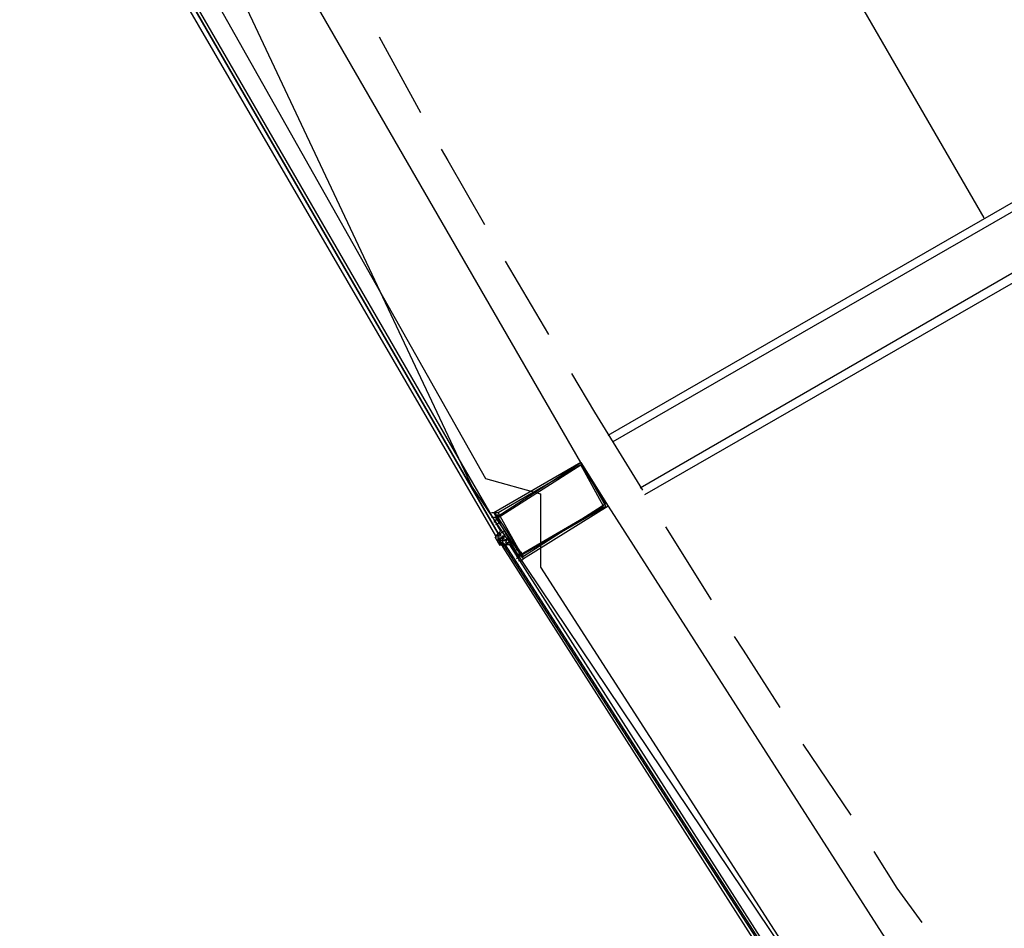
# Model space of a CAD drawing. Header units: feet. Extents: x -79 to 198, y -22 to 181.
# Tile 37 of 203: x 20.36 to 26.09, y 26.3 to 31.6. Entities that reach past the tile are written whole.
import ezdxf

# ---------------------------------------------------------------- set-up
doc = ezdxf.new("R2010")
doc.units = ezdxf.units.FT
doc.layers.add('A-AREA-UNIDAD', color=30, linetype='CONTINUOUS')
doc.layers.add('A-LINEA', color=7, linetype='CONTINUOUS')

msp = doc.modelspace()

# ---------------------------------------------------------------- linework, layer by layer
at = {"layer": 'A-AREA-UNIDAD'}
msp.add_lwpolyline([(53.92, 43.8756), (33.728, 48.64), (33.728, 47.6089), (33.36, 45.8133), (30.96, 44.32), (31.552, 43.68), (32.448, 43.2889), (32.448, 42.1689), (32.08, 40.64), (26.432, 37.3689), (26.88, 36.1244), (26.8, 35.0044), (25.76, 35.0044), (23.872, 35.4844), (21.28, 33.9556), (21.2, 33.6), (21.52, 33.4756), (21.408, 31.8756), (23.072, 28.9244), (23.392, 28.8356), (23.392, 28.4089), (25.28, 25.4756)], dxfattribs=at)
at = {"layer": 'A-LINEA'}
for p, q in [((17.1689, 41.2494), (22.9956, 28.8755)), ((23.7867, 29.1778), (33, 34.4844)), ((33.04, 34.4578), (23.8133, 29.1378)), ((23.6267, 29.0178), (21.7733, 32.2311)), ((24.9733, 32.1778), (25.9733, 30.4444)), ((22.4533, 31.4978), (22.6933, 31.0578)), ((23.9733, 28.8711), (28.1467, 31.2844)), ((24, 28.8311), (28.12, 31.2044)), ((23.1867, 30.1911), (23.44, 29.7644)), ((22.9956, 28.8755), (26.704, 23.3541)), ((23.7867, 28.7644), (25.7867, 25.6444)), ((23.1067, 28.6978), (23.1067, 28.6978)), ((23.12, 28.6978), (23.12, 28.6978)), ((23.1333, 28.6711), (23.1333, 28.6711)), ((23.16, 28.6044), (23.1733, 28.6178)), ((23.1733, 28.6178), (23.1733, 28.6178)), ((23.1733, 28.6178), (23.1733, 28.6044)), ((24.12, 28.6444), (24.3867, 28.2178)), ((23.1585, 28.5336), (23.1295, 28.5838)), ((23.1333, 28.5911), (23.1333, 28.5911)), ((23.1333, 28.5911), (23.1333, 28.5911)), ((23.1333, 28.5911), (23.1333, 28.5778)), ((23.1333, 28.5911), (23.1333, 28.5911)), ((23.1333, 28.5911), (23.1333, 28.5911)), ((23.1333, 28.5911), (23.1333, 28.5911)), ((23.1333, 28.5911), (23.1333, 28.5911)), ((23.1333, 28.5911), (23.1333, 28.5911)), ((23.1333, 28.5911), (23.1333, 28.5911)), ((23.1333, 28.5911), (23.1333, 28.5911)), ((23.1333, 28.5911), (23.1333, 28.5778)), ((23.1333, 28.5778), (23.1333, 28.5911)), ((23.1333, 28.5911), (23.1333, 28.5911)), ((23.1467, 28.5911), (23.1333, 28.5911)), ((23.1333, 28.5911), (23.1333, 28.5911)), ((23.1467, 28.5911), (23.1333, 28.5911)), ((23.1333, 28.5778), (23.1333, 28.5778)), ((23.1333, 28.5778), (23.1333, 28.5778)), ((23.1333, 28.5778), (23.1333, 28.5778)), ((23.1333, 28.5778), (23.1333, 28.5778)), ((23.1467, 28.6044), (23.1467, 28.6044)), ((23.16, 28.6044), (23.1467, 28.6044)), ((23.1467, 28.6044), (23.1467, 28.6044)), ((23.1467, 28.6044), (23.1467, 28.6044)), ((23.1467, 28.6044), (23.1467, 28.6044)), ((23.1467, 28.6044), (23.1467, 28.6044)), ((23.1467, 28.6044), (23.1467, 28.6044)), ((23.1467, 28.6044), (23.1467, 28.6044)), ((23.1467, 28.5911), (23.16, 28.6044)), ((23.1467, 28.6044), (23.1467, 28.6044)), ((23.1467, 28.5911), (23.1467, 28.6044)), ((23.1467, 28.6044), (23.1467, 28.6044)), ((23.1467, 28.6044), (23.1467, 28.6044)), ((23.1467, 28.5911), (23.1467, 28.5911)), ((23.1467, 28.5911), (23.1467, 28.5911)), ((23.1467, 28.5911), (23.16, 28.5911)), ((23.1467, 28.5911), (23.1467, 28.5911)), ((23.1467, 28.5911), (23.1467, 28.5911)), ((23.1467, 28.5911), (23.1467, 28.5911)), ((23.1467, 28.5911), (23.1467, 28.5911)), ((23.1467, 28.5911), (23.1467, 28.5911)), ((23.1467, 28.5911), (23.1467, 28.5911)), ((23.1467, 28.5911), (23.1467, 28.5911)), ((23.1467, 28.5911), (23.1467, 28.5911)), ((23.1467, 28.5911), (23.1467, 28.5911)), ((23.1467, 28.5911), (23.1467, 28.5911)), ((23.1467, 28.5911), (23.1467, 28.5911)), ((23.1467, 28.5911), (23.1467, 28.5911)), ((23.1467, 28.5911), (23.1467, 28.5911)), ((23.1467, 28.5911), (23.1467, 28.5911)), ((23.1467, 28.5911), (23.1467, 28.5911)), ((23.1467, 28.5911), (23.1467, 28.5911)), ((23.1467, 28.5911), (23.1467, 28.5911)), ((23.1467, 28.5911), (23.1467, 28.5911)), ((23.1467, 28.5911), (23.1467, 28.5911)), ((23.1467, 28.5911), (23.1467, 28.5911)), ((23.1467, 28.5911), (23.1467, 28.5911)), ((23.1467, 28.5911), (23.1467, 28.5911)), ((23.1467, 28.5911), (23.1467, 28.5911)), ((23.1467, 28.5911), (23.1467, 28.5911)), ((23.1467, 28.5911), (23.1467, 28.5911)), ((23.1467, 28.5778), (23.1467, 28.5911)), ((23.1467, 28.5778), (23.1467, 28.5911)), ((23.1467, 28.5911), (23.1467, 28.5911)), ((23.1467, 28.5911), (23.1467, 28.5911)), ((23.1467, 28.5911), (23.1467, 28.5911)), ((23.1467, 28.5911), (23.1467, 28.5911)), ((23.1467, 28.5911), (23.1467, 28.5911)), ((23.1467, 28.5778), (23.1467, 28.5778)), ((23.1467, 28.5778), (23.1467, 28.5778)), ((23.1467, 28.5778), (23.1467, 28.5778)), ((23.1467, 28.5778), (23.1467, 28.5778)), ((23.1467, 28.5778), (23.1467, 28.5778)), ((23.1467, 28.5778), (23.1467, 28.5778)), ((23.1467, 28.5778), (23.1467, 28.5778)), ((23.1467, 28.5778), (23.1467, 28.5778)), ((23.1467, 28.5778), (23.1467, 28.5778)), ((23.1467, 28.5778), (23.1467, 28.5778)), ((23.1467, 28.5778), (23.1467, 28.5778)), ((23.1467, 28.5778), (23.1467, 28.5778)), ((23.1467, 28.5778), (23.1467, 28.5778)), ((23.1467, 28.5778), (23.1467, 28.5644)), ((23.1467, 28.5778), (23.1467, 28.5644)), ((23.1467, 28.5778), (23.1467, 28.5644)), ((23.1467, 28.5778), (23.1467, 28.5644)), ((23.1467, 28.5778), (23.1467, 28.5778)), ((23.1467, 28.5778), (23.1467, 28.5778)), ((23.1467, 28.5778), (23.1467, 28.5778)), ((23.1467, 28.5778), (23.1467, 28.5778)), ((23.1467, 28.5778), (23.1467, 28.5778)), ((23.1467, 28.5778), (23.1467, 28.5778)), ((23.1467, 28.5778), (23.1467, 28.5778)), ((23.1467, 28.5778), (23.1467, 28.5778)), ((23.1467, 28.5778), (23.1467, 28.5778)), ((23.1467, 28.5778), (23.1467, 28.5778)), ((23.1467, 28.5778), (23.1467, 28.5778)), ((23.1467, 28.5778), (23.1467, 28.5778)), ((23.1467, 28.5778), (23.1467, 28.5778)), ((23.1467, 28.5778), (23.1467, 28.5778)), ((23.1467, 28.5778), (23.1467, 28.5778)), ((23.1467, 28.5778), (23.1467, 28.5778)), ((23.16, 28.5778), (23.1467, 28.5778)), ((23.1467, 28.5644), (23.1467, 28.5778)), ((23.1467, 28.5778), (23.1467, 28.5778)), ((23.1467, 28.5778), (23.1467, 28.5778)), ((23.1467, 28.5644), (23.1467, 28.5644)), ((23.1467, 28.5644), (23.1467, 28.5644)), ((23.16, 28.5644), (23.1467, 28.5644)), ((23.1467, 28.5644), (23.1467, 28.5644)), ((23.1467, 28.5644), (23.1467, 28.5644)), ((23.16, 28.5644), (23.1467, 28.5644)), ((23.1467, 28.5644), (23.1467, 28.5644)), ((23.1467, 28.5644), (23.1467, 28.5644)), ((23.1467, 28.5511), (23.1467, 28.5644)), ((23.1467, 28.5644), (23.1467, 28.5644)), ((23.16, 28.5644), (23.1467, 28.5644)), ((23.1467, 28.5644), (23.1467, 28.5644)), ((23.1467, 28.5644), (23.1467, 28.5644)), ((23.16, 28.5644), (23.1467, 28.5644)), ((23.1467, 28.5644), (23.1467, 28.5644)), ((23.1467, 28.5644), (23.1467, 28.5644)), ((23.16, 28.5644), (23.1467, 28.5644)), ((23.16, 28.5644), (23.1467, 28.5644)), ((23.1467, 28.5644), (23.1467, 28.5644)), ((23.1467, 28.5644), (23.1467, 28.5644)), ((23.1467, 28.5644), (23.1467, 28.5644)), ((23.1467, 28.5644), (23.1467, 28.5644)), ((23.1467, 28.5644), (23.1467, 28.5644)), ((23.1467, 28.5644), (23.1467, 28.5644)), ((23.1467, 28.5644), (23.1467, 28.5644)), ((23.1467, 28.5644), (23.1467, 28.5644)), ((23.1467, 28.5644), (23.1467, 28.5644)), ((23.1467, 28.5644), (23.1467, 28.5644)), ((23.1467, 28.5644), (23.1467, 28.5644)), ((23.1467, 28.5644), (23.1467, 28.5644)), ((23.1467, 28.5644), (23.16, 28.5644)), ((23.1467, 28.5644), (23.1467, 28.5644)), ((23.1467, 28.5644), (23.1467, 28.5644)), ((23.1467, 28.5644), (23.1467, 28.5644)), ((23.1844, 28.5107), (23.1532, 28.5596)), ((23.16, 28.6044), (23.16, 28.6044)), ((23.16, 28.6044), (23.16, 28.6044)), ((23.16, 28.6044), (23.16, 28.5911)), ((23.16, 28.6044), (23.16, 28.6044)), ((23.16, 28.6044), (23.16, 28.6044)), ((23.16, 28.6044), (23.16, 28.6044)), ((23.16, 28.6044), (23.16, 28.6044)), ((23.16, 28.6044), (23.16, 28.6044)), ((23.16, 28.6044), (23.16, 28.6044)), ((23.16, 28.6044), (23.16, 28.6044)), ((23.16, 28.6044), (23.16, 28.6044)), ((23.16, 28.6044), (23.16, 28.6044)), ((23.16, 28.6044), (23.16, 28.6044)), ((23.16, 28.6044), (23.16, 28.6044)), ((23.16, 28.6044), (23.16, 28.6044)), ((23.16, 28.5911), (23.16, 28.5911)), ((23.16, 28.5911), (23.16, 28.5911)), ((23.16, 28.5911), (23.16, 28.5911)), ((23.16, 28.5911), (23.16, 28.5911)), ((23.16, 28.5911), (23.16, 28.5911)), ((23.16, 28.5911), (23.16, 28.5911)), ((23.16, 28.5911), (23.16, 28.5911)), ((23.16, 28.5911), (23.16, 28.5911)), ((23.16, 28.5911), (23.16, 28.5911)), ((23.16, 28.5911), (23.16, 28.5911)), ((23.16, 28.5911), (23.16, 28.5911)), ((23.16, 28.5911), (23.16, 28.5911)), ((23.16, 28.5911), (23.16, 28.5911)), ((23.16, 28.5911), (23.16, 28.5911)), ((23.16, 28.5911), (23.16, 28.5911)), ((23.16, 28.5911), (23.16, 28.5911)), ((23.16, 28.5911), (23.16, 28.5911)), ((23.16, 28.5911), (23.16, 28.5911)), ((23.16, 28.5911), (23.16, 28.5911)), ((23.16, 28.5911), (23.16, 28.5911)), ((23.16, 28.5911), (23.16, 28.5911)), ((23.16, 28.5911), (23.16, 28.5911)), ((23.16, 28.5911), (23.16, 28.5911)), ((23.16, 28.5911), (23.16, 28.5911)), ((23.16, 28.5778), (23.16, 28.5778)), ((23.16, 28.5778), (23.16, 28.5778)), ((23.1733, 28.5778), (23.16, 28.5778)), ((23.1733, 28.5778), (23.16, 28.5778)), ((23.16, 28.5778), (23.16, 28.5778)), ((23.16, 28.5778), (23.16, 28.5778)), ((23.16, 28.5778), (23.16, 28.5778)), ((23.16, 28.5778), (23.16, 28.5778)), ((23.16, 28.5778), (23.16, 28.5778)), ((23.16, 28.5778), (23.16, 28.5778)), ((23.16, 28.5778), (23.16, 28.5778)), ((23.16, 28.5778), (23.16, 28.5778)), ((23.16, 28.5778), (23.16, 28.5778)), ((23.16, 28.5778), (23.16, 28.5778)), ((23.16, 28.5778), (23.16, 28.5778)), ((23.16, 28.5778), (23.16, 28.5778)), ((23.16, 28.5778), (23.16, 28.5778)), ((23.16, 28.5778), (23.16, 28.5778)), ((23.16, 28.5778), (23.16, 28.5778)), ((23.16, 28.5778), (23.16, 28.5778)), ((23.16, 28.5778), (23.16, 28.5778)), ((23.16, 28.5778), (23.16, 28.5778)), ((23.16, 28.5778), (23.16, 28.5778)), ((23.16, 28.5778), (23.16, 28.5778)), ((23.16, 28.5778), (23.16, 28.5778)), ((23.16, 28.5778), (23.16, 28.5778)), ((23.16, 28.5778), (23.16, 28.5778)), ((23.16, 28.5778), (23.16, 28.5778)), ((23.16, 28.5778), (23.16, 28.5778)), ((23.16, 28.5778), (23.16, 28.5644)), ((23.16, 28.5778), (23.16, 28.5644)), ((23.16, 28.5778), (23.16, 28.5644)), ((23.16, 28.5778), (23.16, 28.5644)), ((23.16, 28.5778), (23.16, 28.5644)), ((23.16, 28.5778), (23.16, 28.5644)), ((23.16, 28.5778), (23.16, 28.5644)), ((23.16, 28.5778), (23.16, 28.5778)), ((23.16, 28.5778), (23.16, 28.5778)), ((23.16, 28.5778), (23.16, 28.5778)), ((23.16, 28.5778), (23.16, 28.5778)), ((23.16, 28.5778), (23.16, 28.5778)), ((23.16, 28.5778), (23.16, 28.5778)), ((23.16, 28.5778), (23.16, 28.5778)), ((23.16, 28.5644), (23.16, 28.5778)), ((23.16, 28.5778), (23.16, 28.5778)), ((23.16, 28.5778), (23.16, 28.5778)), ((23.16, 28.5778), (23.16, 28.5778)), ((23.16, 28.5778), (23.16, 28.5778)), ((23.16, 28.5644), (23.16, 28.5644)), ((23.1733, 28.5644), (23.16, 28.5644)), ((23.16, 28.5644), (23.16, 28.5644)), ((23.16, 28.5644), (23.16, 28.5644)), ((23.16, 28.5644), (23.16, 28.5644)), ((23.16, 28.5644), (23.16, 28.5644)), ((23.16, 28.5644), (23.16, 28.5644)), ((23.16, 28.5644), (23.16, 28.5644)), ((23.16, 28.5644), (23.16, 28.5644)), ((23.16, 28.5644), (23.16, 28.5644)), ((23.16, 28.5644), (23.16, 28.5644)), ((23.16, 28.5644), (23.16, 28.5644)), ((23.16, 28.5644), (23.16, 28.5644)), ((23.16, 28.5644), (23.16, 28.5644)), ((23.16, 28.5644), (23.16, 28.5644)), ((23.16, 28.5644), (23.1733, 28.5644)), ((23.16, 28.5644), (23.16, 28.5644)), ((23.16, 28.5644), (23.16, 28.5644)), ((23.16, 28.5644), (23.16, 28.5644)), ((23.16, 28.5644), (23.16, 28.5644)), ((23.16, 28.5644), (23.16, 28.5644)), ((23.16, 28.5644), (23.16, 28.5644)), ((23.16, 28.5644), (23.16, 28.5644)), ((23.16, 28.5644), (23.16, 28.5644)), ((23.16, 28.5644), (23.16, 28.5644)), ((23.16, 28.5644), (23.16, 28.5644)), ((23.16, 28.5644), (23.16, 28.5644)), ((23.16, 28.5644), (23.16, 28.5644)), ((23.16, 28.5644), (23.16, 28.5644)), ((23.16, 28.5644), (23.16, 28.5644)), ((23.16, 28.5644), (23.16, 28.5644)), ((23.16, 28.5644), (23.16, 28.5644)), ((23.16, 28.5644), (23.16, 28.5644)), ((23.16, 28.5644), (23.16, 28.5644)), ((23.16, 28.5644), (23.16, 28.5644)), ((23.16, 28.5644), (23.16, 28.5644)), ((23.16, 28.5644), (23.16, 28.5644)), ((23.16, 28.5644), (23.16, 28.5644)), ((23.16, 28.5644), (23.16, 28.5644)), ((23.16, 28.5644), (23.16, 28.5644)), ((23.16, 28.5644), (23.16, 28.5644)), ((23.16, 28.5644), (23.16, 28.5644)), ((23.16, 28.5644), (23.16, 28.5644)), ((23.16, 28.5644), (23.16, 28.5644)), ((23.16, 28.5644), (23.16, 28.5644)), ((23.16, 28.5644), (23.16, 28.5644)), ((23.1733, 28.5644), (23.16, 28.5644)), ((23.1733, 28.5911), (23.1733, 28.5911)), ((23.1733, 28.5911), (23.1733, 28.5911)), ((23.1733, 28.5911), (23.1733, 28.5911)), ((23.1733, 28.5911), (23.1733, 28.5778)), ((23.1733, 28.5778), (23.1733, 28.5778)), ((23.1733, 28.5778), (23.1733, 28.5778)), ((23.1733, 28.5778), (23.1733, 28.5778)), ((23.1733, 28.5778), (23.1733, 28.5778)), ((23.1733, 28.5778), (23.1733, 28.5778)), ((23.1733, 28.5778), (23.1733, 28.5778)), ((23.1733, 28.5778), (23.1733, 28.5778)), ((23.1733, 28.5778), (23.1733, 28.5778)), ((23.1733, 28.5778), (23.1733, 28.5778)), ((23.1733, 28.5778), (23.1733, 28.5778)), ((23.1733, 28.5778), (23.1733, 28.5778)), ((23.1733, 28.5778), (23.1733, 28.5778)), ((23.1733, 28.5778), (23.1733, 28.5778)), ((23.1733, 28.5778), (23.1733, 28.5778)), ((23.1733, 28.5778), (23.1733, 28.5778)), ((23.1733, 28.5644), (23.1733, 28.5778)), ((23.1733, 28.5644), (23.1733, 28.5644)), ((23.1733, 28.5644), (23.1733, 28.5644)), ((23.1733, 28.5644), (23.1733, 28.5644)), ((23.1733, 28.5644), (23.1733, 28.5644)), ((23.1733, 28.5644), (23.1733, 28.5644)), ((23.1733, 28.5644), (23.1733, 28.5644)), ((23.1733, 28.5644), (23.1733, 28.5644)), ((23.1733, 28.5644), (23.1733, 28.5644)), ((23.1733, 28.5644), (23.1733, 28.5644)), ((23.1733, 28.5644), (23.1733, 28.5644)), ((23.1733, 28.5644), (23.1733, 28.5644)), ((23.1733, 28.5644), (23.1733, 28.5644)), ((23.1733, 28.5644), (23.1733, 28.5644)), ((23.1733, 28.5511), (23.1733, 28.5644)), ((23.1733, 28.5511), (23.1733, 28.5644)), ((23.1733, 28.5644), (23.1733, 28.5644)), ((23.1733, 28.5644), (23.1733, 28.5644)), ((23.1733, 28.5644), (23.1733, 28.5644)), ((23.1733, 28.5644), (23.1733, 28.5644)), ((23.1733, 28.5644), (23.1733, 28.5644)), ((23.1733, 28.5644), (23.1733, 28.5644)), ((23.1733, 28.5644), (23.1733, 28.5644)), ((23.1733, 28.5644), (23.1733, 28.5644)), ((23.1733, 28.5644), (23.1867, 28.5644)), ((23.1733, 28.5644), (23.1733, 28.5644)), ((23.1733, 28.5644), (23.1733, 28.5644)), ((23.1733, 28.5644), (23.1733, 28.5644)), ((23.1733, 28.5644), (23.1733, 28.5644)), ((23.1733, 28.5644), (23.1733, 28.5644)), ((23.1733, 28.5644), (23.1867, 28.5644)), ((23.1733, 28.5644), (23.1867, 28.5644)), ((23.1733, 28.5644), (23.1867, 28.5644)), ((23.1733, 28.5644), (23.1867, 28.5644)), ((23.1733, 28.5644), (23.1733, 28.5644)), ((23.1733, 28.5644), (23.1733, 28.5644)), ((23.1733, 28.5644), (23.1733, 28.5644)), ((23.1733, 28.5644), (23.1733, 28.5644)), ((23.1733, 28.5644), (23.1733, 28.5644)), ((23.1867, 28.5911), (23.1867, 28.5911)), ((23.1867, 28.5911), (23.1867, 28.5911)), ((23.1867, 28.5644), (23.1867, 28.5644)), ((23.1867, 28.5644), (23.1867, 28.5644)), ((23.1867, 28.5644), (23.1867, 28.5644)), ((23.1867, 28.5644), (23.1867, 28.5644)), ((23.1867, 28.5644), (23.1867, 28.5644)), ((23.1867, 28.5644), (23.1867, 28.5644)), ((23.2, 28.5644), (23.2, 28.5644)), ((23.1467, 28.5511), (23.1467, 28.5511)), ((23.1467, 28.5511), (23.1467, 28.5511)), ((23.16, 28.5511), (23.16, 28.5511)), ((23.16, 28.5511), (23.16, 28.5511)), ((23.16, 28.5511), (23.16, 28.5511)), ((23.16, 28.5511), (23.16, 28.5511)), ((23.16, 28.5511), (23.16, 28.5511)), ((23.16, 28.5511), (23.16, 28.5511)), ((23.16, 28.5511), (23.16, 28.5511)), ((23.16, 28.5511), (23.16, 28.5511)), ((23.16, 28.5511), (23.16, 28.5511)), ((23.16, 28.5378), (23.16, 28.5511)), ((23.16, 28.5511), (23.16, 28.5511)), ((23.1733, 28.5511), (23.16, 28.5511)), ((23.16, 28.5511), (23.16, 28.5511)), ((23.16, 28.5511), (23.16, 28.5511)), ((23.16, 28.5511), (23.16, 28.5511)), ((23.1733, 28.5511), (23.16, 28.5511)), ((23.16, 28.5511), (23.16, 28.5511)), ((23.16, 28.5511), (23.16, 28.5511)), ((23.16, 28.5511), (23.16, 28.5511)), ((23.16, 28.5511), (23.1733, 28.5511)), ((23.16, 28.5511), (23.1733, 28.5511)), ((23.16, 28.5511), (23.16, 28.5511)), ((23.16, 28.5511), (23.16, 28.5511)), ((23.16, 28.5511), (23.1733, 28.5511)), ((23.16, 28.5511), (23.16, 28.5511)), ((23.16, 28.5511), (23.16, 28.5511)), ((23.16, 28.5511), (23.16, 28.5511)), ((23.16, 28.5511), (23.16, 28.5511)), ((23.16, 28.5511), (23.16, 28.5511)), ((23.16, 28.5511), (23.16, 28.5511)), ((23.16, 28.5511), (23.16, 28.5511)), ((23.16, 28.5511), (23.16, 28.5511)), ((23.16, 28.5511), (23.16, 28.5511)), ((23.16, 28.5511), (23.16, 28.5511)), ((23.16, 28.5511), (23.16, 28.5511)), ((23.16, 28.5511), (23.16, 28.5511)), ((23.16, 28.5511), (23.16, 28.5511)), ((23.16, 28.5511), (23.16, 28.5511)), ((23.16, 28.5511), (23.16, 28.5511)), ((23.16, 28.5511), (23.16, 28.5511)), ((23.16, 28.5511), (23.16, 28.5511)), ((23.16, 28.5511), (23.16, 28.5511)), ((23.16, 28.5511), (23.16, 28.5511)), ((23.16, 28.5511), (23.16, 28.5511)), ((23.16, 28.5511), (23.16, 28.5511)), ((23.16, 28.5511), (23.16, 28.5511)), ((23.16, 28.5511), (23.16, 28.5511)), ((23.16, 28.5511), (23.16, 28.5511)), ((23.16, 28.5511), (23.16, 28.5511)), ((23.16, 28.5511), (23.16, 28.5511)), ((23.16, 28.5511), (23.16, 28.5511)), ((23.16, 28.5511), (23.16, 28.5511)), ((23.16, 28.5378), (23.16, 28.5511)), ((23.16, 28.5378), (23.16, 28.5378)), ((23.16, 28.5378), (23.16, 28.5378)), ((23.16, 28.5378), (23.16, 28.5378)), ((23.16, 28.5378), (23.16, 28.5378)), ((23.16, 28.5378), (23.16, 28.5378)), ((23.16, 28.5378), (23.1733, 28.5378)), ((23.1733, 28.5511), (23.1733, 28.5511)), ((23.1733, 28.5511), (23.1733, 28.5511)), ((23.1733, 28.5511), (23.1733, 28.5511)), ((23.1733, 28.5378), (23.1733, 28.5511)), ((23.1733, 28.5511), (23.1733, 28.5511)), ((23.1733, 28.5511), (23.1733, 28.5511)), ((23.1733, 28.5511), (23.1733, 28.5511)), ((23.1733, 28.5511), (23.1733, 28.5511)), ((23.1733, 28.5511), (23.1733, 28.5511)), ((23.1733, 28.5511), (23.1733, 28.5511)), ((23.1733, 28.5511), (23.1733, 28.5511)), ((23.1733, 28.5511), (23.1733, 28.5511)), ((23.1733, 28.5511), (23.1733, 28.5511)), ((23.1867, 28.5378), (23.1733, 28.5511)), ((23.1867, 28.5378), (23.1733, 28.5511)), ((23.1733, 28.5511), (23.1733, 28.5511)), ((23.1733, 28.5511), (23.1733, 28.5511)), ((23.1733, 28.5511), (23.1733, 28.5511)), ((23.1733, 28.5511), (23.1733, 28.5511)), ((23.1733, 28.5511), (23.1733, 28.5511)), ((23.1733, 28.5511), (23.1733, 28.5511)), ((23.1733, 28.5511), (23.1733, 28.5511)), ((23.1733, 28.5511), (23.1733, 28.5511)), ((23.1733, 28.5511), (23.1733, 28.5511)), ((23.1733, 28.5511), (23.1733, 28.5511)), ((23.1733, 28.5511), (23.1733, 28.5511)), ((23.1733, 28.5511), (23.1733, 28.5511)), ((23.1733, 28.5511), (23.1733, 28.5511)), ((23.1733, 28.5511), (23.1733, 28.5511)), ((23.1733, 28.5511), (23.1733, 28.5511)), ((23.1733, 28.5511), (23.1733, 28.5511)), ((23.1733, 28.5511), (23.1733, 28.5511)), ((23.1733, 28.5511), (23.1733, 28.5511)), ((23.1733, 28.5511), (23.1733, 28.5511)), ((23.1733, 28.5511), (23.1733, 28.5511)), ((23.1733, 28.5378), (23.1733, 28.5378)), ((23.1733, 28.5378), (23.1733, 28.5378)), ((23.1733, 28.5378), (23.1733, 28.5378)), ((23.1733, 28.5378), (23.1733, 28.5378)), ((23.1733, 28.5378), (23.1733, 28.5378)), ((23.1733, 28.5378), (23.1733, 28.5378)), ((23.1733, 28.5378), (23.1733, 28.5378)), ((23.1733, 28.5378), (23.1733, 28.5378)), ((23.1733, 28.5244), (23.1733, 28.5378)), ((23.1733, 28.5378), (23.1733, 28.5378)), ((23.1733, 28.5378), (23.1733, 28.5378)), ((23.1733, 28.5378), (23.1733, 28.5378)), ((23.1733, 28.5378), (23.1733, 28.5378)), ((23.1733, 28.5378), (23.1733, 28.5378)), ((23.1733, 28.5378), (23.1733, 28.5378)), ((23.1733, 28.5378), (23.1733, 28.5378)), ((23.1733, 28.5378), (23.1733, 28.5378)), ((23.1733, 28.5378), (23.1733, 28.5378)), ((23.1733, 28.5378), (23.1733, 28.5378)), ((23.1733, 28.5378), (23.1733, 28.5378)), ((23.1733, 28.5378), (23.1733, 28.5378)), ((23.1733, 28.5378), (23.1733, 28.5378)), ((23.1733, 28.5378), (23.1733, 28.5378)), ((23.1733, 28.5378), (23.1733, 28.5378)), ((23.1733, 28.5378), (23.1733, 28.5378)), ((23.1733, 28.5378), (23.1733, 28.5378)), ((23.1733, 28.5378), (23.1733, 28.5378)), ((23.1733, 28.5378), (23.1733, 28.5378)), ((23.1733, 28.5378), (23.1733, 28.5378)), ((23.1733, 28.5378), (23.1733, 28.5378)), ((23.1733, 28.5378), (23.1733, 28.5244)), ((23.1733, 28.5378), (23.1733, 28.5244)), ((23.1733, 28.5378), (23.1733, 28.5378)), ((23.1733, 28.5378), (23.1733, 28.5378)), ((23.1733, 28.5378), (23.1733, 28.5378)), ((23.1733, 28.5378), (23.1733, 28.5244)), ((23.1733, 28.5378), (23.1733, 28.5244)), ((23.1733, 28.5378), (23.1733, 28.5378)), ((23.1733, 28.5244), (23.1733, 28.5244)), ((23.1733, 28.5244), (23.1733, 28.5244)), ((23.1733, 28.5244), (23.1733, 28.5244)), ((23.1733, 28.5244), (23.1733, 28.5244)), ((23.1733, 28.5244), (23.1733, 28.5244)), ((23.1733, 28.5244), (23.1733, 28.5244)), ((23.1733, 28.5244), (23.1733, 28.5244)), ((23.1733, 28.5244), (23.1733, 28.5244)), ((23.1733, 28.5244), (23.1733, 28.5244)), ((23.1733, 28.5244), (23.1733, 28.5244)), ((23.1867, 28.5511), (23.1867, 28.5511)), ((23.1867, 28.5511), (23.1867, 28.5511)), ((23.1867, 28.5511), (23.1867, 28.5511)), ((23.1867, 28.5511), (23.1867, 28.5511)), ((23.1867, 28.5511), (23.1867, 28.5511)), ((23.1867, 28.5511), (23.1867, 28.5511)), ((23.1867, 28.5511), (23.1867, 28.5511)), ((23.1867, 28.5511), (23.1867, 28.5511)), ((23.1867, 28.5511), (23.1867, 28.5511)), ((23.1867, 28.5511), (23.1867, 28.5511)), ((23.1867, 28.5511), (23.1867, 28.5511)), ((23.1867, 28.5511), (23.1867, 28.5511)), ((23.1867, 28.5511), (23.1867, 28.5511)), ((23.1867, 28.5511), (23.1867, 28.5511)), ((23.1867, 28.5511), (23.1867, 28.5511)), ((23.1867, 28.5511), (23.1867, 28.5511)), ((23.1867, 28.5511), (23.1867, 28.5511)), ((23.1867, 28.5511), (23.1867, 28.5511)), ((23.1867, 28.5511), (23.1867, 28.5511)), ((23.1867, 28.5511), (23.1867, 28.5511)), ((23.1867, 28.5511), (23.1867, 28.5511)), ((23.1867, 28.5511), (23.1867, 28.5511)), ((23.1867, 28.5511), (23.1867, 28.5511)), ((23.1867, 28.5511), (23.1867, 28.5511)), ((23.1867, 28.5378), (23.1867, 28.5378)), ((23.1867, 28.5378), (23.1867, 28.5378)), ((23.1867, 28.5244), (23.1867, 28.5378)), ((23.1867, 28.5378), (23.1867, 28.5378)), ((23.1867, 28.5378), (23.1867, 28.5378)), ((23.2, 28.5378), (23.1867, 28.5378)), ((23.1867, 28.5378), (23.1867, 28.5378)), ((23.1867, 28.5378), (23.1867, 28.5378)), ((23.1867, 28.5378), (23.1867, 28.5378)), ((23.1867, 28.5378), (23.1867, 28.5378)), ((23.1867, 28.5378), (23.1867, 28.5378)), ((23.1867, 28.5378), (23.1867, 28.5378)), ((23.1867, 28.5378), (23.1867, 28.5378)), ((23.1867, 28.5378), (23.1867, 28.5378)), ((23.1867, 28.5378), (23.1867, 28.5378)), ((23.1867, 28.5378), (23.1867, 28.5378)), ((23.1867, 28.5378), (23.1867, 28.5378)), ((23.1867, 28.5378), (23.1867, 28.5378)), ((23.1867, 28.5378), (23.1867, 28.5378)), ((23.1867, 28.5378), (23.1867, 28.5378)), ((23.1867, 28.5378), (23.1867, 28.5378)), ((23.2, 28.5511), (23.2, 28.5511)), ((23.2, 28.5511), (23.2, 28.5511)), ((23.2, 28.5511), (23.2, 28.5511)), ((23.2, 28.5511), (23.2, 28.5511)), ((23.2, 28.5511), (23.2, 28.5511)), ((23.2, 28.5378), (23.2, 28.5511)), ((23.2, 28.5378), (23.2, 28.5511)), ((23.2, 28.5511), (23.2, 28.5511)), ((23.2, 28.5511), (23.2, 28.5511)), ((23.2, 28.5378), (23.2, 28.5378)), ((23.2, 28.5378), (23.2, 28.5378)), ((23.2, 28.5378), (23.2, 28.5378)), ((23.2, 28.5378), (23.2, 28.5378)), ((23.2, 28.5378), (23.2, 28.5378)), ((23.2, 28.5378), (23.2, 28.5378)), ((23.2, 28.5378), (23.2, 28.5378)), ((23.2133, 28.5511), (23.2133, 28.5511)), ((23.24, 28.4844), (23.24, 28.4844)), ((23.24, 28.4844), (23.24, 28.4844)), ((23.24, 28.4711), (23.24, 28.4711)), ((23.2533, 28.4711), (23.2533, 28.4711)), ((24.92, 27.3778), (25.2, 26.9644))]:
    msp.add_line(p, q, dxfattribs=at)
for points in [[(23.1333, 28.5911), (21.1467, 32.0044), (21.16, 32.0178), (21.1733, 32.0178), (23.1467, 28.6044), (23.1333, 28.5911)], [(23.1467, 28.6044), (21.1733, 32.0178), (21.1867, 32.0311), (23.16, 28.6178), (23.1467, 28.6044)], [(22.8133, 30.8444), (22.8533, 30.7778), (23.0667, 30.4044)], [(23.5733, 29.5378), (23.7067, 29.3111), (23.9867, 28.8578)], [(23.7733, 28.7644), (23.6267, 29.0178), (23.12, 28.7244), (23.2667, 28.4711), (23.7733, 28.7644)], [(23.6267, 29.0178), (23.7867, 28.7644), (23.2933, 28.4578), (23.1333, 28.6978), (23.6267, 29.0178)], [(23.6267, 29.0044), (23.7733, 28.7778), (23.2933, 28.4711), (23.1467, 28.6978), (23.6267, 29.0044)], [(23.76, 28.7644), (23.6267, 29.0044), (23.1467, 28.7244), (23.28, 28.4844), (23.76, 28.7644)], [(23.1467, 28.7244), (23.1333, 28.7244), (23.1333, 28.7244), (23.1333, 28.7244), (23.1333, 28.7244), (23.1333, 28.7244), (23.12, 28.7244), (23.12, 28.7244), (23.1067, 28.7244), (23.1067, 28.7244)], [(23.1467, 28.7111), (23.1333, 28.7111), (23.1333, 28.7111), (23.1333, 28.7111), (23.1333, 28.7244)], [(23.1067, 28.7111), (23.1067, 28.7111), (23.1067, 28.7111)], [(23.1333, 28.6578), (23.1333, 28.6578), (23.1333, 28.6578), (23.16, 28.6711), (23.16, 28.6711), (23.1467, 28.6844), (23.1467, 28.6844), (23.1467, 28.6844), (23.1467, 28.6844), (23.1467, 28.6844), (23.1467, 28.6978), (23.1467, 28.6978), (23.1467, 28.6978), (23.1467, 28.6978), (23.1467, 28.6978), (23.1333, 28.6978), (23.1333, 28.6978), (23.1333, 28.6978), (23.1333, 28.6978), (23.1067, 28.6978), (23.1067, 28.6978)], [(23.12, 28.6844), (23.12, 28.6844), (23.12, 28.6844), (23.12, 28.6844), (23.1467, 28.6844), (23.1467, 28.6844), (23.1333, 28.7111), (23.1333, 28.7111), (23.1467, 28.7111), (23.1467, 28.7111), (23.1467, 28.7111), (23.1467, 28.7111), (23.1467, 28.7111)], [(23.12, 28.6844), (23.12, 28.6844), (23.12, 28.6844)], [(23.1333, 28.6711), (23.12, 28.6711), (23.12, 28.6711)], [(23.1467, 28.6844), (23.1467, 28.6978), (23.1467, 28.6978)], [(23.1467, 28.6844), (23.1467, 28.6844), (23.1467, 28.6844)], [(23.1733, 28.6178), (23.16, 28.6044), (23.1467, 28.6044), (23.1333, 28.5911)], [(23.1467, 28.5644), (23.16, 28.5778), (23.1733, 28.5911), (23.1867, 28.5911)], [(23.16, 28.5778), (23.16, 28.5778), (23.1467, 28.5644)], [(23.1467, 28.5778), (23.16, 28.5778), (23.16, 28.5644)], [(23.16, 28.5644), (23.16, 28.5511), (23.1467, 28.5511)], [(23.1467, 28.5644), (23.16, 28.5644), (23.16, 28.5644), (23.1733, 28.5644), (23.1733, 28.5644)], [(23.16, 28.5511), (23.16, 28.5644), (23.16, 28.5778)], [(23.16, 28.5778), (23.1733, 28.5778), (23.16, 28.5778)], [(23.16, 28.5511), (23.1733, 28.5511), (23.1733, 28.5644), (23.1867, 28.5644), (23.2, 28.5778)], [(23.1823, 28.6011), (23.1763, 28.5739), (23.2033, 28.5671)], [(23.1958, 28.5746), (23.1895, 28.5475), (23.2164, 28.5403)], [(23.16, 28.5511), (23.1733, 28.5511), (23.16, 28.5511)], [(23.1867, 28.5378), (23.1733, 28.5378), (23.16, 28.5378)], [(23.2133, 28.5511), (23.2, 28.5511), (23.1867, 28.5378), (23.1867, 28.5244), (23.1867, 28.5378), (23.1733, 28.5244)], [(23.1733, 28.5244), (25.2933, 25.2044), (25.3067, 25.1911), (25.32, 25.2044), (23.1867, 28.5244), (23.1867, 28.5378), (23.1733, 28.5244)], [(23.1867, 28.5378), (23.1867, 28.5378), (23.1733, 28.5378), (23.1733, 28.5378)], [(23.2, 28.5511), (23.1867, 28.5378), (23.1867, 28.5244)], [(23.1867, 28.5378), (25.32, 25.2178), (25.32, 25.2044), (25.3333, 25.2178), (23.2133, 28.5378), (23.2, 28.5378), (23.1867, 28.5378)], [(23.24, 28.4978), (23.24, 28.4978), (23.24, 28.4978), (23.2533, 28.5111), (23.2533, 28.5111), (23.2667, 28.4978), (23.2667, 28.4978), (23.2667, 28.4978), (23.2667, 28.4978), (23.2667, 28.4978), (23.2667, 28.4978), (23.2667, 28.4978)], [(23.28, 28.4978), (23.28, 28.4844), (23.2667, 28.4844), (23.2667, 28.4844), (23.2667, 28.4844), (23.2667, 28.4844), (23.2667, 28.4711), (23.2667, 28.4711), (23.2533, 28.4578), (23.2533, 28.4578), (23.2533, 28.4578)], [(23.2667, 28.4978), (23.2667, 28.4978), (23.2667, 28.4844), (23.2667, 28.4844), (23.2667, 28.4844)], [(23.2533, 28.4711), (23.2533, 28.4711), (23.2533, 28.4711), (23.2533, 28.4711), (23.2667, 28.4844), (23.2667, 28.4844), (23.28, 28.4711), (23.28, 28.4711), (23.28, 28.4711), (23.28, 28.4844), (23.28, 28.4844), (23.2933, 28.4711), (23.2933, 28.4711), (23.2933, 28.4711), (23.2933, 28.4711), (23.2933, 28.4711), (23.28, 28.4711), (23.28, 28.4711), (23.2933, 28.4578), (23.2933, 28.4578), (23.28, 28.4444), (23.28, 28.4444)], [(23.2533, 28.4711), (23.2667, 28.4578), (23.2667, 28.4578), (23.2667, 28.4444), (23.2667, 28.4444)], [(23.28, 28.4711), (23.28, 28.4711), (23.28, 28.4711)], [(23.28, 28.4711), (23.2933, 28.4711), (23.2933, 28.4711)], [(24.52, 28.0044), (24.5733, 27.9244), (24.7867, 27.5911)], [(25.3333, 26.7511), (25.4667, 26.5378), (25.6133, 26.3378)]]:
    msp.add_lwpolyline(points, dxfattribs=at)

doc.saveas('drawing.dxf')
